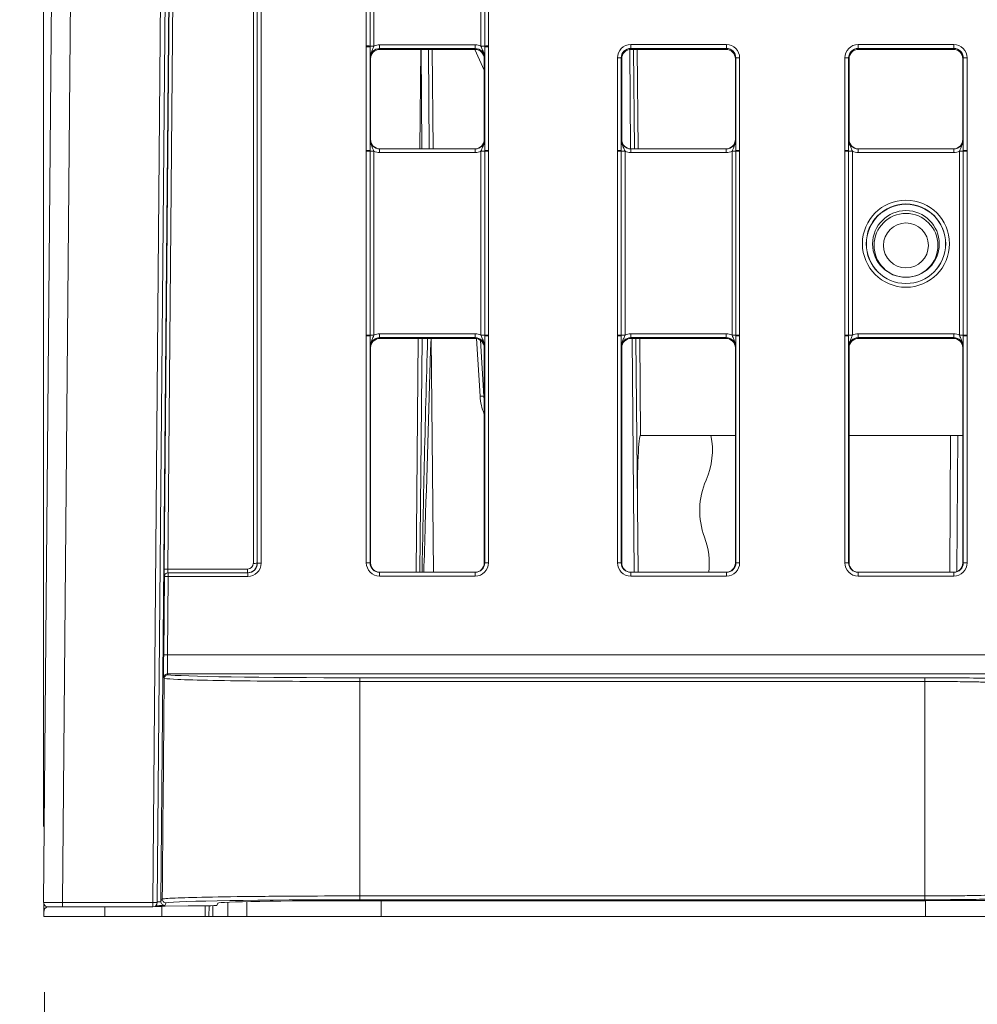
# Model space of a CAD drawing. Header units: millimetres. Extents: x 0 to 2100, y 0 to 1485.
# Tile 2 of 116: x 298 to 362, y 251 to 316. Entities that reach past the tile are written whole.
import ezdxf

# ---------------------------------------------------------------- set-up
doc = ezdxf.new("R2010")
doc.units = ezdxf.units.MM
doc.header["$LTSCALE"] = 5
doc.styles.add('SLDTEXTSTYLE1', font='TXT', dxfattribs={"width": 0.75})
doc.dimstyles.new('SLDDIMSTYLE1', dxfattribs={"dimtxt": 12.5, "dimasz": 15, "dimexe": 0, "dimexo": 0.0625, "dimgap": 3.125, "dimtad": 1, "dimdec": 1, "dimlfac": 0.8, "dimrnd": 1e-09, "dimzin": 4, "dimdsep": 46, "dimtxsty": 'SLDTEXTSTYLE1', "dimblk1": 'CLOSED', "dimblk2": 'CLOSED', "dimsah": 1, "dimcen": 0.09, "dimadec": 0, "dimazin": 1, "dimtfac": 1, "dimtofl": 0, "dimtmove": 0, "dimatfit": 3, "dimldrblk": 'CLOSED', "dimfxl": 1, "dimfrac": 2, "dimtolj": 1, "dimtzin": 12, "dimarcsym": 0})
doc.dimstyles.new('SLDDIMSTYLE2', dxfattribs={"dimtxt": 12.5, "dimasz": 15, "dimexe": 0, "dimexo": 0.0625, "dimgap": 3.125, "dimtad": 1, "dimdec": 0, "dimlfac": 0.8, "dimrnd": 1e-09, "dimzin": 12, "dimdsep": 46, "dimtxsty": 'SLDTEXTSTYLE1', "dimblk1": 'CLOSED', "dimblk2": 'CLOSED', "dimsah": 1, "dimcen": 0.09, "dimadec": 0, "dimazin": 3, "dimtfac": 1, "dimtmove": 0, "dimatfit": 0, "dimldrblk": 'CLOSED', "dimfxl": 1, "dimfrac": 2, "dimtolj": 1, "dimtzin": 12, "dimarcsym": 0})

# ---------------------------------------------------------------- blocks, each defined once
blk = doc.blocks.new('_CLOSED')
at = {"color": 0, "linetype": 'ByBlock', "lineweight": -2}
for p, q in [((-1, 0.166667), (0, 0)), ((-1, 0.166667), (-1, -0.166667)), ((0, 0), (-1, -0.166667)), ((0, 0), (-1, 0))]:
    blk.add_line(p, q, dxfattribs=at)
blk = doc.blocks.new('_D_5')
at = {"color": 7, "linetype": 'Continuous', "lineweight": 0}
for p, q in [((300.037, 252.054), (300.576, 190.218)), ((570.028, 252.054), (570.547, 192.574)), ((300.533, 195.218), (570.503, 197.574))]:
    blk.add_line(p, q, dxfattribs=at)
at = {"color": 7, "linetype": 'Continuous', "lineweight": 0, "xscale": 15, "yscale": 15}
for p, rotation in [((570.503, 197.574, -23.722), 0.5), ((300.533, 195.218, -23.722), 180.5)]:
    blk.add_blockref('_CLOSED', p, dxfattribs=dict(at, rotation=rotation))
at = {"color": 7, "linetype": 'Continuous', "lineweight": 0, "insert": (414.597, 212.327), "char_height": 12.5, "attachment_point": 1, "rotation": 0.5, "style": 'SLDTEXTSTYLE1'}
blk.add_mtext('216.0', dxfattribs=at)
blk = doc.blocks.new('_D_6')
at = {"color": 7, "linetype": 'Continuous', "lineweight": 0}
for p, q in [((299.988, 262.982), (299.988, 575.977)), ((324.417, 551.192), (324.417, 575.977)), ((299.988, 570.977), (240.734, 570.977)), ((299.988, 570.977), (324.417, 570.977)), ((324.417, 570.977), (354.417, 570.977))]:
    blk.add_line(p, q, dxfattribs=at)
at = {"color": 7, "linetype": 'Continuous', "lineweight": 0, "xscale": 15, "yscale": 15}
blk.add_blockref('_CLOSED', (299.988, 570.977, -23.722), dxfattribs=at)
at = {"color": 7, "linetype": 'Continuous', "lineweight": 0, "xscale": 15, "yscale": 15, "rotation": 180}
blk.add_blockref('_CLOSED', (324.417, 570.977, -23.722), dxfattribs=at)
at = {"color": 7, "linetype": 'Continuous', "lineweight": 0, "insert": (240.734, 587.09), "char_height": 12.5, "attachment_point": 1, "style": 'SLDTEXTSTYLE1'}
blk.add_mtext('20', dxfattribs=at)

msp = doc.modelspace()

# ---------------------------------------------------------------- linework, layer by layer
at = {"color": 7, "linetype": 'Continuous', "lineweight": 15}
for p, q in [((299.988, 257.982), (302.398, 534.15)), ((303.649, 534.186), (301.238, 257.982)), ((307.183, 257.982), (309.354, 506.762)), ((309.654, 506.757), (307.483, 257.977)), ((307.941, 279.967), (309.885, 502.73)), ((310.135, 502.73), (308.191, 279.967)), ((313.82, 280.342), (313.82, 502.355)), ((314.07, 502.357), (314.07, 280.344)), ((314.082, 280.344), (314.082, 502.381)), ((314.332, 502.383), (314.332, 280.347)), ((309.817, 495.569), (307.725, 258.038)), ((321.271, 314.462), (321.271, 338.455)), ((321.521, 338.453), (321.521, 314.459)), ((321.771, 338.451), (321.771, 314.457)), ((328.832, 314.457), (328.832, 338.451)), ((329.082, 314.459), (329.082, 338.453)), ((329.332, 338.455), (329.332, 314.462)), ((321.271, 314.402), (321.271, 314.462)), ((321.271, 307.58), (321.271, 314.402)), ((321.521, 314.459), (321.521, 314.4)), ((321.521, 314.4), (321.521, 307.578)), ((322.15, 314.292), (322.15, 314.544)), ((322.15, 314.544), (328.452, 314.544)), ((328.452, 314.292), (322.15, 314.292)), ((322.15, 314.292), (322.176, 314.239)), ((328.426, 314.239), (328.452, 314.292)), ((328.452, 314.292), (328.452, 314.544)), ((329.082, 314.4), (329.082, 314.459)), ((329.082, 307.578), (329.082, 314.4)), ((329.332, 314.462), (329.332, 314.402)), ((329.332, 314.402), (329.332, 307.58)), ((338.708, 314.552), (345.019, 314.552)), ((338.708, 314.3), (338.708, 314.552)), ((345.019, 314.3), (338.708, 314.3)), ((338.708, 314.3), (338.739, 314.239)), ((344.989, 314.239), (345.019, 314.3)), ((345.019, 314.3), (345.019, 314.552)), ((353.708, 314.552), (360.019, 314.552)), ((353.708, 314.552), (353.708, 314.3)), ((360.019, 314.3), (353.708, 314.3)), ((353.708, 314.3), (353.739, 314.239)), ((359.989, 314.239), (360.019, 314.3)), ((360.019, 314.552), (360.019, 314.3)), ((321.551, 313.614), (321.525, 313.667)), ((328.426, 314.239), (322.176, 314.239)), ((324.863, 314.239), (324.805, 307.677)), ((325.614, 314.239), (325.672, 307.677)), ((329.051, 312.877), (328.428, 314.239)), ((329.077, 313.667), (329.051, 313.614)), ((337.833, 307.58), (337.833, 313.677)), ((338.083, 313.675), (338.083, 307.578)), ((338.114, 313.614), (338.083, 313.675)), ((344.989, 314.239), (338.739, 314.239)), ((338.891, 314.239), (338.949, 307.677)), ((345.644, 313.675), (345.614, 313.614)), ((345.644, 307.578), (345.644, 313.675)), ((345.894, 313.677), (345.894, 307.58)), ((352.833, 307.58), (352.833, 313.677)), ((353.083, 313.675), (353.083, 307.578)), ((353.114, 313.614), (353.083, 313.675)), ((359.989, 314.239), (353.739, 314.239)), ((360.644, 313.675), (360.614, 313.614)), ((360.644, 307.578), (360.644, 313.675)), ((360.894, 313.677), (360.894, 307.58)), ((321.551, 313.614), (321.551, 308.302)), ((329.051, 313.614), (329.051, 308.302)), ((338.114, 313.614), (338.114, 308.302)), ((345.614, 308.302), (345.614, 313.614)), ((353.114, 313.614), (353.114, 308.302)), ((360.614, 308.302), (360.614, 313.614)), ((321.525, 308.302), (321.551, 308.302)), ((329.051, 308.302), (329.077, 308.302)), ((338.087, 308.302), (338.114, 308.302)), ((345.614, 308.302), (345.64, 308.302)), ((353.087, 308.302), (353.114, 308.302)), ((360.614, 308.302), (360.64, 308.302)), ((321.271, 307.52), (321.271, 307.58)), ((321.271, 295.399), (321.271, 307.52)), ((321.521, 307.578), (321.521, 307.518)), ((321.521, 307.518), (321.521, 295.397)), ((321.771, 307.515), (321.771, 295.395)), ((322.15, 307.429), (322.15, 307.677)), ((322.15, 307.677), (328.452, 307.677)), ((328.452, 307.429), (322.15, 307.429)), ((328.452, 307.429), (328.452, 307.677)), ((328.832, 295.395), (328.832, 307.515)), ((329.082, 307.518), (329.082, 307.578)), ((329.082, 295.397), (329.082, 307.518)), ((329.332, 307.58), (329.332, 307.52)), ((329.332, 307.52), (329.332, 295.399)), ((337.833, 307.52), (337.833, 307.58)), ((337.833, 295.399), (337.833, 307.52)), ((338.083, 307.578), (338.083, 307.518)), ((338.083, 307.518), (338.083, 295.397)), ((338.333, 307.515), (338.333, 295.395)), ((338.712, 307.677), (338.712, 307.429)), ((338.712, 307.677), (345.015, 307.677)), ((345.015, 307.429), (338.712, 307.429)), ((345.015, 307.677), (345.015, 307.429)), ((345.394, 295.395), (345.394, 307.515)), ((345.644, 307.518), (345.644, 307.578)), ((345.644, 295.397), (345.644, 307.518)), ((345.894, 307.58), (345.894, 307.52)), ((345.894, 307.52), (345.894, 295.399)), ((352.833, 307.52), (352.833, 307.58)), ((352.833, 295.399), (352.833, 307.52)), ((353.083, 307.578), (353.083, 307.518)), ((353.083, 307.518), (353.083, 295.397)), ((353.333, 307.515), (353.333, 295.395)), ((353.712, 307.429), (353.712, 307.677)), ((353.712, 307.677), (360.015, 307.677)), ((360.015, 307.429), (353.712, 307.429)), ((360.015, 307.429), (360.015, 307.677)), ((360.394, 295.395), (360.394, 307.515)), ((360.644, 307.518), (360.644, 307.578)), ((360.644, 295.397), (360.644, 307.518)), ((360.894, 307.58), (360.894, 307.52)), ((360.894, 307.52), (360.894, 295.399)), ((322.15, 295.229), (322.15, 295.481)), ((322.15, 295.481), (328.452, 295.481)), ((328.452, 295.229), (328.452, 295.481)), ((338.712, 295.481), (338.712, 295.229)), ((338.712, 295.481), (345.015, 295.481)), ((345.015, 295.481), (345.015, 295.229)), ((353.712, 295.229), (353.712, 295.481)), ((353.712, 295.481), (360.015, 295.481)), ((360.015, 295.229), (360.015, 295.481)), ((321.271, 295.339), (321.271, 295.399)), ((321.271, 280.379), (321.271, 295.339)), ((321.521, 295.397), (321.521, 295.337)), ((321.521, 295.337), (321.521, 280.377)), ((328.452, 295.229), (322.15, 295.229)), ((322.15, 295.229), (322.176, 295.177)), ((328.426, 295.177), (322.176, 295.177)), ((324.696, 295.177), (324.562, 279.752)), ((325.558, 295.177), (325.692, 279.752)), ((328.426, 295.177), (328.452, 295.229)), ((328.795, 295.056), (329.022, 291.355)), ((329.082, 295.337), (329.082, 295.397)), ((329.082, 280.377), (329.082, 295.337)), ((329.332, 295.399), (329.332, 295.339)), ((329.332, 295.339), (329.332, 280.379)), ((337.833, 295.339), (337.833, 295.399)), ((337.833, 280.379), (337.833, 295.339)), ((338.083, 295.397), (338.083, 295.337)), ((338.083, 295.337), (338.083, 280.377)), ((345.015, 295.229), (338.712, 295.229)), ((338.712, 295.229), (338.739, 295.177)), ((344.989, 295.177), (338.739, 295.177)), ((339.058, 295.177), (339.192, 279.752)), ((344.989, 295.177), (345.015, 295.229)), ((345.644, 295.337), (345.644, 295.397)), ((345.644, 280.377), (345.644, 295.337)), ((345.894, 295.399), (345.894, 295.339)), ((345.894, 295.339), (345.894, 280.379)), ((352.833, 295.339), (352.833, 295.399)), ((352.833, 280.379), (352.833, 295.339)), ((353.083, 295.397), (353.083, 295.337)), ((353.083, 295.337), (353.083, 280.377)), ((360.015, 295.229), (353.712, 295.229)), ((353.712, 295.229), (353.739, 295.177)), ((359.989, 295.177), (353.739, 295.177)), ((359.989, 295.177), (360.015, 295.229)), ((360.644, 295.337), (360.644, 295.397)), ((360.644, 280.377), (360.644, 295.337)), ((360.894, 295.399), (360.894, 295.339)), ((360.894, 295.339), (360.894, 280.379)), ((321.551, 294.552), (321.525, 294.604)), ((321.551, 294.552), (321.551, 280.377)), ((329.077, 294.604), (329.051, 294.552)), ((329.051, 294.552), (329.051, 280.377)), ((338.114, 294.552), (338.087, 294.604)), ((338.114, 294.552), (338.114, 280.377)), ((345.64, 294.604), (345.614, 294.552)), ((345.614, 280.377), (345.614, 294.552)), ((353.114, 294.552), (353.087, 294.604)), ((353.114, 294.552), (353.114, 280.377)), ((360.64, 294.604), (360.614, 294.552)), ((360.614, 280.377), (360.614, 294.552)), ((345.614, 288.782), (339.364, 288.782)), ((360.614, 288.782), (353.114, 288.782)), ((308.191, 279.967), (313.445, 279.967)), ((313.445, 279.72), (313.445, 279.967)), ((314.07, 280.344), (314.082, 280.344)), ((321.521, 280.377), (321.551, 280.377)), ((329.051, 280.377), (329.082, 280.377)), ((338.083, 280.377), (338.114, 280.377)), ((345.614, 280.377), (345.644, 280.377)), ((353.083, 280.377), (353.114, 280.377)), ((360.614, 280.377), (360.644, 280.377)), ((307.908, 274.301), (307.953, 279.472)), ((307.953, 279.472), (307.941, 279.472)), ((308.203, 279.472), (308.158, 274.3)), ((308.191, 279.72), (308.203, 279.72)), ((308.203, 279.72), (313.457, 279.72)), ((308.203, 279.72), (308.203, 279.472)), ((313.457, 279.472), (308.203, 279.472)), ((313.457, 279.72), (313.457, 279.472)), ((322.146, 279.504), (322.146, 279.752)), ((322.146, 279.752), (328.457, 279.752)), ((328.457, 279.504), (322.146, 279.504)), ((328.457, 279.504), (328.457, 279.752)), ((338.708, 279.504), (338.708, 279.752)), ((338.708, 279.752), (345.019, 279.752)), ((345.019, 279.504), (338.708, 279.504)), ((345.019, 279.504), (345.019, 279.752)), ((353.708, 279.752), (353.708, 279.504)), ((353.708, 279.752), (360.019, 279.752)), ((360.019, 279.504), (353.708, 279.504)), ((360.019, 279.752), (360.019, 279.504)), ((308.158, 274.3), (561.819, 274.3)), ((307.94, 272.748), (307.908, 272.814)), ((307.94, 272.748), (307.94, 272.748)), ((308.158, 273.062), (308.19, 272.996)), ((561.819, 273.062), (308.158, 273.062)), ((320.85, 272.798), (358.114, 272.798)), ((320.85, 272.798), (320.85, 272.55)), ((358.114, 272.798), (358.114, 272.55)), ((320.85, 272.55), (320.85, 258.409)), ((358.114, 272.55), (320.85, 272.55)), ((358.114, 272.55), (358.114, 258.409)), ((299.996, 257.325), (300, 257.895)), ((301.238, 257.982), (301.238, 257.679)), ((301.238, 257.982), (307.183, 257.982)), ((307.183, 257.982), (307.183, 257.679)), ((307.725, 258.038), (307.812, 258.209)), ((307.812, 258.209), (307.812, 258.209)), ((308.062, 257.957), (307.975, 257.785)), ((311.403, 257.775), (311.484, 257.934)), ((313.39, 257.053), (313.399, 258.031)), ((320.85, 258.157), (320.85, 258.409)), ((320.85, 258.409), (358.114, 258.409)), ((358.114, 258.157), (320.85, 258.157)), ((320.85, 258.096), (358.114, 258.096)), ((358.114, 258.157), (358.114, 258.409)), ((299.996, 257.325), (299.993, 257.053)), ((300.273, 257.68), (300.247, 257.68)), ((301.238, 257.679), (300.288, 257.679)), ((307.183, 257.679), (301.238, 257.679)), ((304.028, 257.053), (304.033, 257.679)), ((307.336, 257.721), (307.814, 257.721)), ((307.814, 257.721), (307.817, 257.727)), ((308.002, 257.735), (309.528, 257.761)), ((310.778, 257.764), (309.968, 257.764)), ((310.894, 257.053), (310.901, 257.765)), ((304.028, 257.053), (299.993, 257.053)), ((307.777, 257.053), (304.028, 257.053)), ((310.644, 257.053), (307.777, 257.053)), ((310.894, 257.053), (310.644, 257.053)), ((311.144, 257.053), (310.894, 257.053)), ((312.14, 257.053), (311.144, 257.053)), ((313.39, 257.053), (312.14, 257.053)), ((313.39, 257.053), (322.249, 257.053)), ((322.249, 257.053), (358.159, 257.053)), ((358.159, 257.053), (365.99, 257.053))]:
    msp.add_line(p, q, dxfattribs=at)
at = {"color": 8, "linetype": 'Continuous', "lineweight": 15}
for p, q in [((324.886, 314.239), (324.944, 307.677)), ((325.422, 307.677), (325.364, 314.239)), ((338.699, 307.678), (338.642, 314.232)), ((339.141, 314.239), (339.199, 307.677)), ((324.946, 295.177), (324.812, 279.752)), ((328.772, 291.358), (328.539, 295.166)), ((338.942, 279.752), (338.808, 295.177)), ((339.308, 295.177), (339.364, 288.782)), ((359.75, 279.752), (359.81, 288.782)), ((360.279, 288.782), (360.22, 279.797)), ((312.14, 257.053), (312.149, 257.993)), ((322.249, 257.053), (322.249, 258.096)), ((358.159, 257.053), (358.159, 258.096)), ((300.247, 257.682), (300.247, 257.68)), ((307.783, 257.721), (307.777, 257.053)), ((310.644, 257.053), (310.651, 257.764)), ((311.151, 257.767), (311.144, 257.053))]:
    msp.add_line(p, q, dxfattribs=at)
at = {"color": 7, "linetype": 'Continuous', "lineweight": 15}
for centre, radius in [((356.864, 301.423), 2.873), ((356.864, 301.42), 2.623), ((356.864, 301.411), 2.614), ((356.864, 301.406), 2.199), ((356.864, 301.312), 2.106), ((356.864, 301.307), 1.481)]:
    msp.add_circle(centre, radius, dxfattribs=at)
for centre, radius, start, end in [((321.332, 307.054), 7.408, 88.54048, 90.47395), ((321.332, 307.091), 7.311, 88.52467, 90.48406), ((321.709, 321.865), 7.408, 268.54048, 270.47395), ((328.893, 321.865), 7.408, 269.52605, 271.45952), ((329.27, 307.054), 7.408, 89.52605, 91.45952), ((329.27, 307.091), 7.311, 89.51594, 91.47533), ((337.895, 306.367), 7.311, 88.52467, 90.48406), ((345.832, 306.367), 7.311, 89.51594, 91.47533), ((352.895, 306.367), 7.311, 88.52467, 90.48406), ((360.832, 306.367), 7.311, 89.51594, 91.47533), ((321.332, 300.269), 7.311, 88.52467, 90.48406), ((321.332, 300.112), 7.408, 88.54048, 90.47395), ((321.709, 314.923), 7.408, 268.54048, 270.47395), ((328.893, 314.923), 7.408, 269.52605, 271.45952), ((329.27, 300.269), 7.311, 89.51594, 91.47533), ((329.27, 300.112), 7.408, 89.52605, 91.45952), ((337.895, 300.269), 7.311, 88.52467, 90.48406), ((337.894, 300.112), 7.408, 88.54048, 90.47395), ((338.272, 314.923), 7.408, 268.54048, 270.47395), ((345.455, 314.923), 7.408, 269.52605, 271.45952), ((345.832, 300.269), 7.311, 89.51594, 91.47533), ((345.833, 300.112), 7.408, 89.52605, 91.45952), ((352.895, 300.269), 7.311, 88.52467, 90.48406), ((352.894, 300.112), 7.408, 88.54048, 90.47395), ((353.272, 314.923), 7.408, 268.54048, 270.47395), ((360.455, 314.923), 7.408, 269.52605, 271.45952), ((360.832, 300.269), 7.311, 89.51594, 91.47533), ((360.833, 300.112), 7.408, 89.52605, 91.45952), ((321.332, 287.991), 7.408, 88.54048, 90.47395), ((321.332, 288.029), 7.311, 88.52467, 90.48406), ((321.709, 302.803), 7.408, 268.54048, 270.47395), ((328.893, 302.803), 7.408, 269.52605, 271.45952), ((329.27, 287.991), 7.408, 89.52605, 91.45952), ((329.27, 288.029), 7.311, 89.51594, 91.47533), ((337.894, 287.991), 7.408, 88.54048, 90.47395), ((337.895, 288.029), 7.311, 88.52467, 90.48406), ((338.272, 302.803), 7.408, 268.54048, 270.47395), ((345.455, 302.803), 7.408, 269.52605, 271.45952), ((345.833, 287.991), 7.408, 89.52605, 91.45952), ((345.832, 288.029), 7.311, 89.51594, 91.47533), ((352.894, 287.991), 7.408, 88.54048, 90.47395), ((352.895, 288.029), 7.311, 88.52467, 90.48406), ((353.272, 302.803), 7.408, 268.54048, 270.47395), ((360.455, 302.803), 7.408, 269.52605, 271.45952), ((360.833, 287.991), 7.408, 89.52605, 91.45952), ((360.832, 288.029), 7.311, 89.51594, 91.47533), ((328.886, 290.514), 0.852, 80.80576, 97.65254), ((332.266, 291.572), 3.5, 183.5, 203.29892), ((332.266, 291.553), 3.25, 183.5, 188.46571), ((339.097, 287.824), 5, 336.38393, 11.04998), ((348.259, 283.818), 5, 156.38393, 200.43256), ((338.889, 280.327), 5, 353.40238, 20.43256), ((308.066, 272.659), 7.309, 89.01584, 90.97555), ((313.881, 287.653), 7.311, 269.51594, 271.47533), ((314.27, 273.036), 7.311, 89.51594, 91.47533), ((321.332, 273.069), 7.311, 88.52467, 90.48406), ((329.27, 273.069), 7.311, 89.51594, 91.47533), ((337.895, 273.069), 7.311, 88.52467, 90.48406), ((345.832, 273.069), 7.311, 89.51594, 91.47533), ((352.895, 273.069), 7.311, 88.52467, 90.48406), ((360.832, 273.069), 7.311, 89.51594, 91.47533), ((308.191, 279.47), 0.25, 90.00106, 179.49678), ((308.203, 279.47), 0.25, 90.00106, 179.49678), ((308.078, 272.164), 7.309, 89.01584, 90.97555), ((308.033, 266.993), 7.309, 89.01584, 90.97555), ((308.158, 272.812), 0.25, 90.00668, 179.48236), ((300.288, 257.979), 0.3, 179.5, 270), ((307.183, 249.384), 8.598, 88.00033, 89.99982), ((307.183, 257.979), 0.3, 270, 359.5), ((307.975, 258.035), 0.25, 179.5092, 269.993)]:
    msp.add_arc(centre, radius, start, end, dxfattribs=at)
for centre, major_axis, ratio, start_param, end_param in [((322.15, 313.667), (0.452, -0.432), 0.999832, 2.3335, 3.90422), ((322.15, 313.669), (0.744, -0.46), 0.999915, 2.124401, 2.572762), ((328.452, 313.669), (0.744, 0.46), 0.999915, 0.56883, 1.017192), ((328.452, 313.667), (0.452, 0.432), 0.999832, 5.520558, 7.091278), ((338.708, 313.677), (0.744, -0.46), 0.999915, 2.124401, 3.695121), ((338.708, 313.675), (0.452, -0.432), 0.999832, 2.3335, 3.90422), ((345.019, 313.677), (0.744, 0.46), 0.999915, 5.729657, 7.300377), ((345.019, 313.675), (0.452, 0.432), 0.999832, 5.520558, 7.091278), ((353.708, 313.677), (0.744, -0.46), 0.999915, 2.124401, 3.695121), ((353.708, 313.675), (0.452, -0.432), 0.999832, 2.3335, 3.90422), ((360.019, 313.677), (0.744, 0.46), 0.999915, 5.729657, 7.300377), ((360.019, 313.675), (0.452, 0.432), 0.999832, 5.520558, 7.091278), ((322.176, 313.614), (0.532, -0.329), 0.999915, 2.124401, 3.695121), ((328.426, 313.614), (0.532, 0.329), 0.999915, 5.729657, 7.300377), ((338.739, 313.614), (0.532, -0.329), 0.999915, 2.124401, 3.695121), ((344.989, 313.614), (0.532, 0.329), 0.999915, 5.729657, 7.300377), ((353.739, 313.614), (0.532, -0.329), 0.999915, 2.124401, 3.695121), ((359.989, 313.614), (0.532, 0.329), 0.999915, 5.729657, 7.300377), ((322.15, 308.302), (0.549, 0.3), 0.999873, 2.641898, 4.212618), ((322.176, 308.302), (0.532, 0.329), 0.999915, 2.588064, 4.158784), ((328.426, 308.302), (0.532, -0.329), 0.999915, 5.265994, 6.836714), ((328.452, 308.302), (0.549, -0.3), 0.999873, 5.21216, 6.78288), ((338.712, 308.302), (0.549, 0.3), 0.999873, 2.641898, 4.212618), ((338.739, 308.302), (0.532, 0.329), 0.999915, 2.588064, 4.158784), ((344.989, 308.302), (0.532, -0.329), 0.999915, 5.265994, 6.836714), ((345.015, 308.302), (0.549, -0.3), 0.999873, 5.21216, 6.78288), ((353.712, 308.302), (0.549, 0.3), 0.999873, 2.641898, 4.212618), ((353.739, 308.302), (0.532, 0.329), 0.999915, 2.588064, 4.158784), ((359.989, 308.302), (0.532, -0.329), 0.999915, 5.265994, 6.836714), ((360.015, 308.302), (0.549, -0.3), 0.999873, 5.21216, 6.78288), ((322.15, 308.304), (0.744, 0.46), 0.999915, 3.710423, 4.158784), ((328.452, 308.304), (0.744, -0.46), 0.999915, 5.265994, 5.714355), ((338.712, 308.304), (0.744, 0.46), 0.999915, 3.710423, 4.158784), ((345.015, 308.304), (0.744, -0.46), 0.999915, 5.265994, 5.714355), ((353.712, 308.304), (0.744, 0.46), 0.999915, 3.710423, 4.158784), ((360.015, 308.304), (0.744, -0.46), 0.999915, 5.265994, 5.714355), ((322.15, 294.606), (0.744, -0.46), 0.999915, 2.124401, 2.572762), ((328.452, 294.606), (0.744, 0.46), 0.999915, 0.56883, 1.017192), ((338.712, 294.606), (0.744, -0.46), 0.999915, 2.124401, 2.572762), ((345.015, 294.606), (0.744, 0.46), 0.999915, 0.56883, 1.017192), ((353.712, 294.606), (0.744, -0.46), 0.999915, 2.124401, 2.572762), ((360.015, 294.606), (0.744, 0.46), 0.999915, 0.56883, 1.017192), ((322.15, 294.604), (0.452, -0.432), 0.999832, 2.3335, 3.90422), ((322.176, 294.552), (0.532, -0.329), 0.999915, 2.124401, 3.695121), ((328.426, 294.552), (0.532, 0.329), 0.999915, 5.729657, 7.300377), ((328.452, 294.604), (0.452, 0.432), 0.999832, 5.520558, 7.091278), ((338.712, 294.604), (0.452, -0.432), 0.999832, 2.3335, 3.90422), ((338.739, 294.552), (0.532, -0.329), 0.999915, 2.124401, 3.695121), ((344.989, 294.552), (0.532, 0.329), 0.999915, 5.729657, 7.300377), ((345.015, 294.604), (0.452, 0.432), 0.999832, 5.520558, 7.091278), ((353.712, 294.604), (0.452, -0.432), 0.999832, 2.3335, 3.90422), ((353.739, 294.552), (0.532, -0.329), 0.999915, 2.124401, 3.695121), ((359.989, 294.552), (0.532, 0.329), 0.999915, 5.729657, 7.300377), ((360.015, 294.604), (0.452, 0.432), 0.999832, 5.520558, 7.091278), ((339.405, 284.014), (-0.042, 4.768), 0.052432, 6.28275, 7.853446), ((307.946, 279.972), (0.004, 0.5), 0.00865, 1.579599, 3.141669), ((308.196, 279.97), (0.004, 0.25), 0.017296, 1.579828, 3.141897), ((313.444, 280.345), (0.477, -0.404), 0.999954, 5.415223, 6.985943), ((313.444, 280.342), (0.319, -0.197), 0.999915, 5.265994, 6.836714), ((313.456, 280.347), (0.744, -0.46), 0.999915, 5.265994, 6.836714), ((313.456, 280.345), (0.549, -0.3), 0.999873, 5.21216, 6.78288), ((322.146, 280.379), (0.744, 0.46), 0.999915, 2.588064, 4.158784), ((322.146, 280.377), (0.549, 0.3), 0.999873, 2.641898, 4.212618), ((322.176, 280.377), (0.532, 0.329), 0.999915, 2.588064, 4.158784), ((328.426, 280.377), (0.532, -0.329), 0.999915, 5.265994, 6.836714), ((328.456, 280.379), (0.744, -0.46), 0.999915, 5.265994, 6.836714), ((328.456, 280.377), (0.549, -0.3), 0.999873, 5.21216, 6.78288), ((338.708, 280.379), (0.744, 0.46), 0.999915, 2.588064, 4.158784), ((338.708, 280.377), (0.549, 0.3), 0.999873, 2.641898, 4.212618), ((338.739, 280.377), (0.532, 0.329), 0.999915, 2.588064, 4.158784), ((344.989, 280.377), (0.532, -0.329), 0.999915, 5.265994, 6.836714), ((345.019, 280.379), (0.744, -0.46), 0.999915, 5.265994, 6.836714), ((345.019, 280.377), (0.549, -0.3), 0.999873, 5.21216, 6.78288), ((353.708, 280.379), (0.744, 0.46), 0.999915, 2.588064, 4.158784), ((353.708, 280.377), (0.549, 0.3), 0.999873, 2.641898, 4.212618), ((353.739, 280.377), (0.532, 0.329), 0.999915, 2.588064, 4.158784), ((359.989, 280.377), (0.532, -0.329), 0.999915, 5.265994, 6.836714), ((360.019, 280.379), (0.744, -0.46), 0.999915, 5.265994, 6.836714), ((360.019, 280.377), (0.549, -0.3), 0.999873, 5.21216, 6.78288), ((307.921, 274.314), (0.013, 1.5), 0.00865, 1.579599, 3.124216), ((308.171, 274.311), (0.013, 1.25), 0.01038, 1.579633, 3.124249), ((310.584, 574.38), (10.355, 1176.506), 0.00001, 4.440307, 4.453114), ((320.85, 273.02), (12.738, 0), 0.017455, 3.251747, 4.712389), ((358.114, 272.712), (4.929, 0), 0.017455, 0.436194, 1.570796), ((301.238, 257.979), (1.25, -0.003), 0.002094, 1.570859, 3.141579), ((320.85, 257.932), (12.865, 0), 0.017455, 1.570796, 3.032483), ((320.85, 257.932), (9.367, 0), 0.017455, 1.570796, 3.132713), ((358.114, 258.241), (4.807, 0), 0.017455, 4.712389, 5.846715), ((358.114, 258.241), (8.305, 0), 0.017455, 4.712389, 5.846715), ((300.246, 257.323), (0.003, 0.357), 0.700923, 0.006065, 1.57069), ((308.442, 257.727), (0.625, 0), 0.017454, 2.351716, 3.132789), ((309.968, 257.754), (0.625, 0), 0.017454, 1.570643, 2.351716), ((310.778, 257.775), (0.625, 0), 0.017454, 4.712237, 6.274306)]:
    msp.add_ellipse(centre, major_axis=major_axis, ratio=ratio, start_param=start_param, end_param=end_param, dxfattribs=at)
at = {"color": 8, "linetype": 'Continuous', "lineweight": 15}
for centre, major_axis, ratio, start_param, end_param in [((306.475, 258.036), (1.25, 0.002), 0.02106, 5.650302, 6.274312), ((306.475, 257.786), (1.5, 0), 0.017455, 5.370513, 6.274381)]:
    msp.add_ellipse(centre, major_axis=major_axis, ratio=ratio, start_param=start_param, end_param=end_param, dxfattribs=at)
at = {"color": 7, "linetype": 'Continuous', "lineweight": 15}
for points, knots in [([(321.525, 313.667), (321.525, 313.668), (321.525, 313.692), (321.524, 313.781), (321.522, 313.944), (321.521, 314.17), (321.521, 314.335), (321.521, 314.4)], [0, 0, 0, 0, 0.005551, 0.123014, 0.446974, 0.782817, 1, 1, 1, 1]), ([(321.525, 313.667), (321.525, 313.669), (321.525, 313.709), (321.534, 313.847), (321.597, 314.057), (321.701, 314.267), (321.75, 314.403), (321.771, 314.457)], [0, 0, 0, 0, 0.006601, 0.146171, 0.501239, 0.799231, 1, 1, 1, 1]), ([(328.832, 314.457), (328.852, 314.403), (328.901, 314.267), (329.005, 314.057), (329.068, 313.847), (329.077, 313.709), (329.077, 313.669), (329.077, 313.667)], [0, 0, 0, 0, 0.200769, 0.498761, 0.853829, 0.993399, 1, 1, 1, 1]), ([(329.082, 314.4), (329.081, 314.335), (329.081, 314.17), (329.08, 313.944), (329.078, 313.781), (329.077, 313.692), (329.077, 313.668), (329.077, 313.667)], [0, 0, 0, 0, 0.217183, 0.553026, 0.876986, 0.994449, 1, 1, 1, 1]), ([(321.521, 307.578), (321.521, 307.642), (321.521, 307.806), (321.522, 308.03), (321.524, 308.19), (321.525, 308.277), (321.525, 308.301), (321.525, 308.302)], [0, 0, 0, 0, 0.2171826, 0.5530263, 0.8769859, 0.9944494, 1, 1, 1, 1]), ([(321.525, 308.302), (321.525, 308.3), (321.525, 308.26), (321.534, 308.123), (321.597, 307.913), (321.701, 307.705), (321.75, 307.57), (321.771, 307.515)], [0, 0, 0, 0, 0.006601, 0.146171, 0.501239, 0.799231, 1, 1, 1, 1]), ([(328.832, 307.515), (328.852, 307.57), (328.901, 307.705), (329.005, 307.913), (329.068, 308.123), (329.077, 308.26), (329.077, 308.3), (329.077, 308.302)], [0, 0, 0, 0, 0.200769, 0.498761, 0.853829, 0.993399, 1, 1, 1, 1]), ([(329.077, 308.302), (329.077, 308.301), (329.077, 308.277), (329.078, 308.19), (329.08, 308.03), (329.081, 307.806), (329.081, 307.642), (329.082, 307.578)], [0, 0, 0, 0, 0.005551, 0.123014, 0.446974, 0.782817, 1, 1, 1, 1]), ([(338.083, 307.578), (338.083, 307.642), (338.083, 307.806), (338.085, 308.03), (338.086, 308.19), (338.087, 308.277), (338.087, 308.301), (338.087, 308.302)], [0, 0, 0, 0, 0.217183, 0.553026, 0.876986, 0.994449, 1, 1, 1, 1]), ([(338.333, 307.515), (338.313, 307.57), (338.263, 307.705), (338.16, 307.913), (338.097, 308.123), (338.087, 308.26), (338.087, 308.3), (338.087, 308.302)], [0, 0, 0, 0, 0.200769, 0.498761, 0.853829, 0.993399, 1, 1, 1, 1]), ([(345.64, 308.302), (345.64, 308.3), (345.64, 308.26), (345.63, 308.123), (345.567, 307.913), (345.464, 307.705), (345.414, 307.57), (345.394, 307.515)], [0, 0, 0, 0, 0.006601, 0.146171, 0.501239, 0.799231, 1, 1, 1, 1]), ([(345.64, 308.302), (345.64, 308.301), (345.64, 308.277), (345.641, 308.19), (345.642, 308.03), (345.644, 307.806), (345.644, 307.642), (345.644, 307.578)], [0, 0, 0, 0, 0.005551, 0.123014, 0.446974, 0.782817, 1, 1, 1, 1]), ([(353.083, 307.578), (353.083, 307.642), (353.083, 307.806), (353.085, 308.03), (353.086, 308.19), (353.087, 308.277), (353.087, 308.301), (353.087, 308.302)], [0, 0, 0, 0, 0.217183, 0.553026, 0.876986, 0.994449, 1, 1, 1, 1]), ([(353.087, 308.302), (353.087, 308.3), (353.087, 308.26), (353.097, 308.123), (353.16, 307.913), (353.263, 307.705), (353.313, 307.57), (353.333, 307.515)], [0, 0, 0, 0, 0.0066012, 0.1461709, 0.5012392, 0.7992313, 1, 1, 1, 1]), ([(360.394, 307.515), (360.414, 307.57), (360.464, 307.705), (360.567, 307.913), (360.63, 308.123), (360.64, 308.26), (360.64, 308.3), (360.64, 308.302)], [0, 0, 0, 0, 0.2007687, 0.4987608, 0.8538291, 0.9933988, 1, 1, 1, 1]), ([(360.64, 308.302), (360.64, 308.301), (360.64, 308.277), (360.641, 308.19), (360.642, 308.03), (360.644, 307.806), (360.644, 307.642), (360.644, 307.578)], [0, 0, 0, 0, 0.005551, 0.123014, 0.446974, 0.782817, 1, 1, 1, 1]), ([(321.525, 294.604), (321.525, 294.605), (321.525, 294.63), (321.524, 294.719), (321.522, 294.882), (321.521, 295.108), (321.521, 295.272), (321.521, 295.337)], [0, 0, 0, 0, 0.005551, 0.123014, 0.446974, 0.782817, 1, 1, 1, 1]), ([(321.525, 294.604), (321.525, 294.606), (321.525, 294.646), (321.534, 294.784), (321.597, 294.995), (321.701, 295.205), (321.75, 295.34), (321.771, 295.395)], [0, 0, 0, 0, 0.006601, 0.146171, 0.501239, 0.799231, 1, 1, 1, 1]), ([(324.947, 279.752), (324.993, 282.101), (325.092, 287.243), (325.237, 292.384), (325.315, 295.177)], [0, 0, 0, 0, 0.4567737, 1, 1, 1, 1]), ([(325.539, 295.177), (325.412, 291.067), (325.254, 285.925), (325.095, 280.784), (325.063, 279.752)], [0, 0, 0, 0, 0.799383, 1, 1, 1, 1]), ([(328.832, 295.395), (328.852, 295.34), (328.901, 295.205), (329.005, 294.995), (329.068, 294.784), (329.077, 294.646), (329.077, 294.606), (329.077, 294.604)], [0, 0, 0, 0, 0.200769, 0.498761, 0.853829, 0.993399, 1, 1, 1, 1]), ([(329.082, 295.337), (329.081, 295.272), (329.081, 295.108), (329.08, 294.882), (329.078, 294.719), (329.077, 294.63), (329.077, 294.605), (329.077, 294.604)], [0, 0, 0, 0, 0.217183, 0.553026, 0.876986, 0.994449, 1, 1, 1, 1]), ([(338.087, 294.604), (338.087, 294.605), (338.087, 294.63), (338.086, 294.719), (338.085, 294.882), (338.083, 295.108), (338.083, 295.272), (338.083, 295.337)], [0, 0, 0, 0, 0.005551, 0.123014, 0.446974, 0.782817, 1, 1, 1, 1]), ([(338.333, 295.395), (338.313, 295.34), (338.263, 295.205), (338.16, 294.995), (338.097, 294.784), (338.087, 294.646), (338.087, 294.606), (338.087, 294.604)], [0, 0, 0, 0, 0.200769, 0.498761, 0.853829, 0.993399, 1, 1, 1, 1]), ([(345.64, 294.604), (345.64, 294.606), (345.64, 294.646), (345.63, 294.784), (345.567, 294.995), (345.464, 295.205), (345.414, 295.34), (345.394, 295.395)], [0, 0, 0, 0, 0.006601, 0.146171, 0.501239, 0.799231, 1, 1, 1, 1]), ([(345.644, 295.337), (345.644, 295.272), (345.644, 295.108), (345.642, 294.882), (345.641, 294.719), (345.64, 294.63), (345.64, 294.605), (345.64, 294.604)], [0, 0, 0, 0, 0.217183, 0.553026, 0.876986, 0.994449, 1, 1, 1, 1]), ([(353.087, 294.604), (353.087, 294.605), (353.087, 294.63), (353.086, 294.719), (353.085, 294.882), (353.083, 295.108), (353.083, 295.272), (353.083, 295.337)], [0, 0, 0, 0, 0.005551, 0.123014, 0.446974, 0.782817, 1, 1, 1, 1]), ([(353.087, 294.604), (353.087, 294.606), (353.087, 294.646), (353.097, 294.784), (353.16, 294.995), (353.263, 295.205), (353.313, 295.34), (353.333, 295.395)], [0, 0, 0, 0, 0.006601, 0.146171, 0.501239, 0.799231, 1, 1, 1, 1]), ([(360.394, 295.395), (360.414, 295.34), (360.464, 295.205), (360.567, 294.995), (360.63, 294.784), (360.64, 294.646), (360.64, 294.606), (360.64, 294.604)], [0, 0, 0, 0, 0.2007687, 0.4987608, 0.8538291, 0.9933988, 1, 1, 1, 1]), ([(360.644, 295.337), (360.644, 295.272), (360.644, 295.108), (360.642, 294.882), (360.641, 294.719), (360.64, 294.63), (360.64, 294.605), (360.64, 294.604)], [0, 0, 0, 0, 0.2171826, 0.5530263, 0.8769859, 0.9944494, 1, 1, 1, 1]), ([(308.19, 272.996), (308.186, 272.996), (308.169, 272.995), (308.123, 272.989), (308.057, 272.963), (307.993, 272.907), (307.949, 272.832), (307.943, 272.776), (307.94, 272.748)], [0, 0, 0, 0, 0.028565, 0.136354, 0.352523, 0.568431, 0.784214, 1, 1, 1, 1]), ([(320.85, 272.55), (320.684, 272.55), (319.848, 272.55), (317.67, 272.555), (314.346, 272.575), (310.979, 272.622), (308.682, 272.682), (308.172, 272.728), (307.94, 272.748)], [0, 0, 0, 0, 0.026443, 0.13251, 0.34663, 0.577193, 0.807783, 1, 1, 1, 1]), ([(362.355, 272.5), (362.279, 272.503), (361.967, 272.514), (361.146, 272.531), (359.741, 272.547), (358.664, 272.549), (358.114, 272.55)], [0, 0, 0, 0, 0.094734, 0.392027, 0.689322, 1, 1, 1, 1]), ([(358.114, 258.409), (358.281, 258.409), (358.958, 258.41), (360.117, 258.416), (361.432, 258.433), (361.97, 258.449), (362.243, 258.458)], [0, 0, 0, 0, 0.097297, 0.394568, 0.691837, 1, 1, 1, 1]), ([(307.812, 258.209), (307.832, 258.212), (307.932, 258.226), (308.423, 258.262), (309.973, 258.317), (313.039, 258.37), (316.871, 258.403), (319.597, 258.407), (320.85, 258.409)], [0, 0, 0, 0, 0.026168, 0.131127, 0.342968, 0.573441, 0.803885, 1, 1, 1, 1]), ([(308.062, 257.957), (308.058, 257.957), (308.039, 257.957), (307.992, 257.964), (307.925, 257.992), (307.862, 258.049), (307.82, 258.125), (307.815, 258.181), (307.812, 258.209)], [0, 0, 0, 0, 0.028439, 0.145933, 0.359694, 0.573205, 0.786601, 1, 1, 1, 1])]:
    msp.add_open_spline(points, degree=3, knots=knots, dxfattribs=at)

# ---------------------------------------------------------------- dimensions: what is measured, and where the dimension line sits
at = {"color": 7, "linetype": 'Continuous', "lineweight": 0}
dim = msp.add_linear_dim(base=(324.417, 570.977), p1=(299.988, 257.982), p2=(324.417, 546.192), dimstyle='SLDDIMSTYLE2', dxfattribs=at)
dim.commit()
dim.dimension.update_dxf_attribs({"geometry": '_D_6', "text_midpoint": (249.97, 570.977), "dimtype": 160})
dim = msp.add_linear_dim(base=(570.503, 197.574), p1=(299.993, 257.053), p2=(569.984, 257.053), angle=0.5, dimstyle='SLDDIMSTYLE1', dxfattribs=at)
dim.commit()
dim.dimension.update_dxf_attribs({"geometry": '_D_5', "text_midpoint": (435.518, 196.396), "dimtype": 160})

doc.saveas('drawing.dxf')
